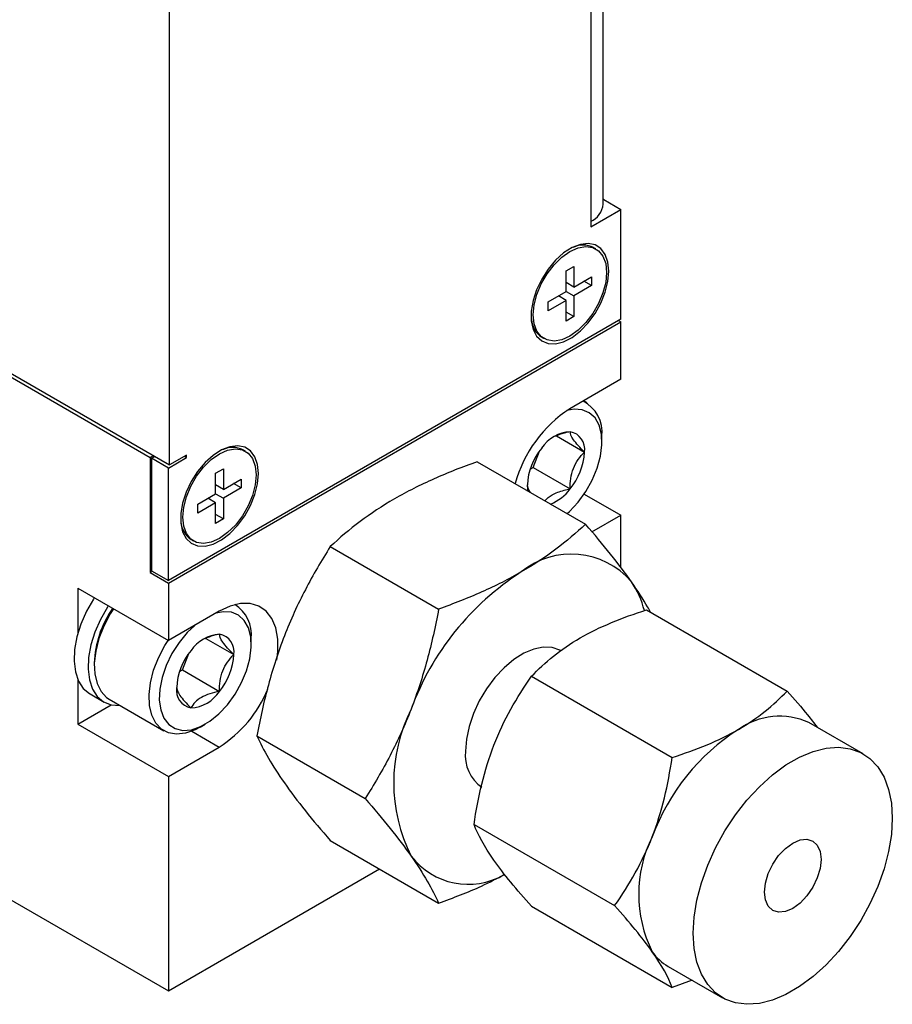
# Model space of a CAD drawing. Header units: millimetres. Extents: x 74 to 405, y 57 to 255.
# Tile 28 of 42: x 370 to 405, y 151 to 190. Entities that reach past the tile are written whole.
import ezdxf

# ---------------------------------------------------------------- set-up
doc = ezdxf.new("R2010")
doc.units = ezdxf.units.MM

msp = doc.modelspace()

# ---------------------------------------------------------------- linework, layer by layer
at = {"color": 7, "linetype": 'Continuous', "lineweight": 25}
for p, q in [((393.437, 183.082), (393.437, 224.459)), ((392.943, 223.769), (392.943, 182.393)), ((376.221, 172.74), (376.221, 211.265)), ((357.273, 183.679), (376.221, 172.74)), ((357.318, 183.497), (375.458, 173.025)), ((393.463, 183.264), (393.437, 183.249)), ((393.463, 183.264), (394.137, 182.875)), ((322.295, 182.975), (376.176, 151.87)), ((392.943, 182.185), (394.137, 182.875)), ((394.137, 178.52), (394.137, 182.875)), ((392.943, 182.393), (392.943, 182.185)), ((393.145, 181.313), (393.07, 181.356)), ((391.964, 180.438), (392.269, 180.614)), ((392.269, 180.614), (392.269, 179.795)), ((391.964, 179.619), (391.964, 180.438)), ((392.269, 179.795), (392.978, 180.205)), ((392.978, 180.205), (392.978, 179.852)), ((392.269, 179.795), (391.964, 179.972)), ((392.978, 179.852), (392.269, 179.443)), ((392.978, 179.852), (392.673, 180.029)), ((391.254, 179.209), (391.964, 179.619)), ((391.964, 179.266), (391.658, 179.443)), ((391.964, 179.619), (392.269, 179.443)), ((392.269, 179.443), (392.269, 178.623)), ((391.964, 179.266), (391.254, 178.857)), ((391.254, 178.857), (391.254, 179.209)), ((391.964, 178.447), (391.964, 179.266)), ((392.269, 178.623), (391.964, 178.8)), ((392.269, 178.623), (391.964, 178.447)), ((394.137, 178.52), (376.176, 168.151)), ((376.176, 168.047), (394.137, 178.416)), ((394.047, 178.468), (394.137, 178.416)), ((394.137, 176.134), (394.137, 178.416)), ((391.012, 177.793), (391.088, 177.749)), ((394.137, 176.134), (392.116, 174.968)), ((392.792, 175.196), (392.652, 175.277)), ((391.585, 173.885), (392.694, 173.245)), ((393.386, 173.648), (393.386, 173.882)), ((375.593, 173.103), (375.458, 173.025)), ((376.895, 173.129), (376.221, 172.74)), ((376.895, 173.025), (376.895, 173.129)), ((379.235, 173.282), (379.159, 173.326)), ((390.651, 172.634), (390.904, 173.284)), ((375.458, 173.025), (375.458, 168.462)), ((375.503, 172.999), (375.638, 173.077)), ((376.176, 172.61), (375.503, 172.999)), ((375.503, 172.999), (375.503, 168.54)), ((376.176, 172.61), (376.895, 173.025)), ((376.895, 173.025), (376.805, 173.077)), ((388.437, 172.864), (392.738, 170.382)), ((376.176, 168.151), (376.176, 172.61)), ((378.053, 172.408), (378.359, 172.584)), ((378.053, 171.589), (378.053, 172.408)), ((378.359, 172.584), (378.359, 171.765)), ((390.537, 172.568), (390.651, 172.634)), ((390.651, 172.634), (392.125, 171.784)), ((378.359, 171.765), (378.053, 171.941)), ((378.359, 171.765), (379.068, 172.174)), ((379.068, 171.822), (378.763, 171.998)), ((379.068, 172.174), (379.068, 171.822)), ((377.344, 171.179), (378.053, 171.589)), ((378.053, 171.589), (378.359, 171.412)), ((379.068, 171.822), (378.359, 171.412)), ((392.684, 171.581), (394.137, 170.742)), ((378.053, 171.236), (377.344, 170.827)), ((377.344, 170.827), (377.344, 171.179)), ((378.053, 171.236), (377.748, 171.412)), ((378.053, 170.417), (378.053, 171.236)), ((378.359, 171.412), (378.359, 170.593)), ((378.359, 170.593), (378.053, 170.769)), ((392.99, 170.08), (394.137, 170.742)), ((394.137, 168.657), (394.137, 170.742)), ((378.359, 170.593), (378.053, 170.417)), ((377.102, 169.762), (377.177, 169.719)), ((382.605, 169.497), (386.905, 167.015)), ((375.458, 168.462), (375.548, 168.514)), ((375.458, 168.462), (376.176, 168.047)), ((375.503, 168.54), (376.176, 168.151)), ((376.176, 168.047), (376.176, 165.766)), ((372.584, 167.84), (376.176, 165.766)), ((372.584, 167.84), (372.584, 166.068)), ((378.197, 166.933), (376.176, 165.766)), ((378.872, 167.161), (378.816, 167.193)), ((395.155, 166.983), (400.735, 163.761)), ((377.666, 165.85), (378.774, 165.21)), ((379.467, 165.612), (379.467, 165.847)), ((376.732, 164.599), (376.985, 165.248)), ((373.234, 164.876), (373.234, 164.758)), ((376.617, 164.533), (376.732, 164.599)), ((376.732, 164.599), (378.205, 163.748)), ((372.584, 164.22), (372.584, 162.447)), ((390.592, 164.349), (396.172, 161.127)), ((373.068, 163.648), (373.625, 163.327)), ((373.828, 163.444), (376.002, 162.189)), ((372.584, 162.447), (373.912, 163.214)), ((374.249, 163.184), (374.254, 163.199)), ((372.584, 162.447), (376.176, 160.374)), ((377.104, 162.171), (378.197, 161.54)), ((377.438, 162.331), (377.64, 162.449)), ((403.756, 161.273), (401.6, 162.517)), ((379.688, 161.98), (383.988, 159.498)), ((376.176, 160.374), (378.197, 161.54)), ((376.176, 160.374), (376.176, 151.87)), ((388.311, 158.469), (393.891, 155.248)), ((382.605, 157.831), (386.905, 155.348)), ((376.176, 151.87), (384.553, 156.706)), ((390.592, 155.223), (396.172, 152.002)), ((396.013, 152.838), (398.168, 151.594)), ((396.964, 152.289), (396.172, 152.002))]:
    msp.add_line(p, q, dxfattribs=at)
at = {"color": 7, "linetype": 'Continuous', "lineweight": 25, "flags": 128}
for points in [[(393.661, 180.423), (393.625, 180.785), (393.518, 181.089), (393.346, 181.32), (393.116, 181.468), (392.84, 181.524), (392.53, 181.488), (392.2, 181.36), (391.866, 181.147), (391.545, 180.858), (391.25, 180.507), (390.995, 180.11), (390.793, 179.686), (390.653, 179.255), (390.581, 178.837), (390.581, 178.452), (390.653, 178.116), (390.793, 177.847), (390.995, 177.657), (391.25, 177.554), (391.545, 177.544), (391.866, 177.626), (392.2, 177.798), (392.53, 178.051), (392.84, 178.373), (393.116, 178.749), (393.346, 179.161), (393.518, 179.591), (393.625, 180.018), (393.661, 180.423)], [(392.116, 177.851), (391.793, 177.706), (391.485, 177.653), (391.209, 177.694), (390.979, 177.827), (390.806, 178.045), (390.698, 178.338), (390.662, 178.691), (390.698, 179.086), (390.806, 179.503), (390.979, 179.922), (391.209, 180.321), (391.485, 180.68), (391.793, 180.982), (392.116, 181.211), (392.44, 181.356), (392.748, 181.409), (393.023, 181.368), (393.254, 181.235), (393.427, 181.016), (393.535, 180.723), (393.571, 180.371), (393.535, 179.976), (393.427, 179.559), (393.254, 179.14), (393.023, 178.741), (392.748, 178.382), (392.44, 178.08), (392.116, 177.851)], [(392.005, 170.805), (392.103, 170.893), (392.443, 171.257), (392.747, 171.675), (393.002, 172.131), (393.198, 172.606), (393.327, 173.081), (393.384, 173.535), (393.366, 173.951), (393.274, 174.311), (393.112, 174.601), (392.886, 174.809), (392.606, 174.926), (392.283, 174.948), (391.991, 174.892)], [(379.751, 172.392), (379.714, 172.755), (379.608, 173.059), (379.436, 173.29), (379.206, 173.437), (378.929, 173.494), (378.619, 173.458), (378.29, 173.33), (377.956, 173.116), (377.634, 172.827), (377.339, 172.476), (377.085, 172.08), (376.882, 171.656), (376.742, 171.225), (376.67, 170.807), (376.67, 170.421), (376.742, 170.086), (376.882, 169.817), (377.085, 169.627), (377.339, 169.524), (377.634, 169.514), (377.956, 169.596), (378.29, 169.768), (378.619, 170.02), (378.929, 170.342), (379.206, 170.718), (379.436, 171.131), (379.608, 171.561), (379.714, 171.988), (379.751, 172.392)], [(378.206, 169.821), (377.882, 169.676), (377.575, 169.623), (377.299, 169.663), (377.069, 169.796), (376.895, 170.015), (376.788, 170.308), (376.751, 170.661), (376.788, 171.056), (376.895, 171.473), (377.069, 171.891), (377.299, 172.29), (377.575, 172.65), (377.882, 172.951), (378.206, 173.18), (378.53, 173.325), (378.837, 173.379), (379.113, 173.338), (379.343, 173.205), (379.517, 172.986), (379.624, 172.693), (379.661, 172.34), (379.624, 171.945), (379.517, 171.528), (379.343, 171.11), (379.113, 170.711), (378.837, 170.351), (378.53, 170.05), (378.206, 169.821)], [(390.425, 171.941), (390.435, 171.776), (390.445, 171.705)], [(373.233, 167.465), (373.201, 167.415), (372.923, 166.929), (372.701, 166.422), (372.543, 165.912), (372.453, 165.415), (372.434, 164.948), (372.487, 164.525), (372.61, 164.162), (372.8, 163.87), (373.049, 163.66), (373.068, 163.648)], [(380.48, 164.99), (380.522, 165.33), (380.522, 165.827), (380.443, 166.271), (380.287, 166.645), (380.06, 166.937), (379.77, 167.137), (379.426, 167.238), (379.04, 167.237), (378.626, 167.134), (378.197, 166.933)], [(373.79, 167.144), (373.758, 167.094), (373.48, 166.607), (373.258, 166.101), (373.1, 165.591), (373.009, 165.094), (372.99, 164.626), (373.044, 164.204), (373.167, 163.841), (373.356, 163.549), (373.606, 163.338), (373.907, 163.215), (374.249, 163.184)], [(373.994, 167.026), (373.866, 166.823), (373.612, 166.34), (373.419, 165.843), (373.292, 165.349), (373.236, 164.876), (373.254, 164.441), (373.344, 164.06), (373.503, 163.746), (373.727, 163.512), (373.828, 163.444)], [(377.222, 166.37), (376.923, 166.084), (376.6, 165.691), (376.319, 165.251), (376.092, 164.783), (375.929, 164.306), (375.835, 163.839), (375.816, 163.402), (375.871, 163.012), (375.999, 162.685), (376.193, 162.435), (376.448, 162.272), (376.75, 162.202), (377.09, 162.229), (377.452, 162.351), (377.821, 162.563), (378.183, 162.858), (378.523, 163.221), (378.827, 163.64), (379.082, 164.096), (379.278, 164.571), (379.407, 165.045), (379.464, 165.5), (379.446, 165.915), (379.354, 166.276), (379.192, 166.566), (378.967, 166.774), (378.687, 166.891), (378.364, 166.912), (378.058, 166.852)], [(377.438, 162.331), (377.24, 162.229), (376.861, 162.095), (376.504, 162.055), (376.179, 162.109), (375.901, 162.257), (375.678, 162.491), (375.518, 162.805), (375.428, 163.186), (375.41, 163.621), (375.466, 164.094), (375.593, 164.588), (375.786, 165.085), (376.04, 165.568), (376.168, 165.771)], [(391.75, 165.365), (391.715, 165.384), (391.405, 165.491), (391.055, 165.506), (390.678, 165.43), (390.285, 165.265), (389.889, 165.015), (389.502, 164.69), (389.137, 164.299), (388.806, 163.856), (388.519, 163.374), (388.286, 162.869), (388.114, 162.357), (388.008, 161.854), (387.973, 161.377)], [(397.011, 154.153), (397.047, 154.795), (397.157, 155.468), (397.338, 156.159), (397.586, 156.855), (397.897, 157.544), (398.265, 158.211), (398.683, 158.846), (399.144, 159.435), (399.639, 159.969), (400.158, 160.437), (400.692, 160.83), (401.232, 161.142), (401.766, 161.365), (402.285, 161.497), (402.78, 161.534), (403.241, 161.477), (403.659, 161.325), (404.027, 161.083), (404.338, 160.753), (404.586, 160.344), (404.767, 159.861), (404.876, 159.315), (404.913, 158.715), (404.876, 158.072), (404.767, 157.399), (404.586, 156.708), (404.338, 156.012), (404.027, 155.324), (403.659, 154.656), (403.241, 154.021), (402.78, 153.432), (402.285, 152.898), (401.766, 152.43), (401.232, 152.037), (400.692, 151.726), (400.158, 151.502), (399.639, 151.37), (399.144, 151.333), (398.683, 151.391), (398.265, 151.542), (397.897, 151.785), (397.586, 152.114), (397.338, 152.524), (397.157, 153.006), (397.047, 153.553), (397.011, 154.153)], [(399.839, 155.786), (399.878, 156.143), (399.99, 156.521), (400.168, 156.892), (400.401, 157.232), (400.671, 157.518), (400.962, 157.73), (401.252, 157.853), (401.523, 157.88), (401.756, 157.808), (401.934, 157.643), (402.046, 157.395), (402.084, 157.082), (402.046, 156.724), (401.934, 156.347), (401.756, 155.975), (401.523, 155.635), (401.252, 155.349), (400.962, 155.137), (400.671, 155.014), (400.401, 154.987), (400.168, 155.059), (399.99, 155.224), (399.878, 155.472), (399.839, 155.786)]]:
    msp.add_lwpolyline(points, dxfattribs=at)
at = {"color": 7, "linetype": 'Continuous', "lineweight": 25}
for centre, radius, start, end in [((392.592, 183.167), 0.85, 294.3747, 354.3052), ((392.643, 180.528), 0.932, 63.8736, 115.4456), ((391.516, 178.576), 0.932, 184.5617, 236.1299), ((392.008, 174.032), 1.386, 353.7768, 63.0463), ((394.953, 170.61), 5.2, 123.0597, 164.5381), ((392.212, 172.597), 1.46, 93.2753, 146.5166), ((391.996, 173.36), 0.707, 350.6344, 79.2103), ((378.732, 172.498), 0.932, 63.8736, 115.4456), ((392.887, 171.824), 2.464, 140.1706, 177.2768), ((390.232, 173.362), 2.464, 320.1706, 357.2768), ((390.66, 172.879), 1.829, 292.0921, 323.2227), ((377.605, 170.546), 0.932, 184.5617, 236.1299), ((392.173, 166.055), 3.141, 40.5328, 129.2482), ((396.099, 159.255), 10.964, 122.638, 159.7729), ((391.535, 166.056), 3.649, 14.3302, 34.0046), ((377.207, 164.742), 3.975, 144.6421, 178.0809), ((378.053, 165.991), 1.421, 354.1615, 57.7021), ((378.293, 164.562), 1.46, 93.2753, 146.5166), ((378.077, 165.325), 0.707, 350.6344, 79.2103), ((378.968, 163.789), 2.464, 140.1706, 177.2768), ((376.313, 165.327), 2.464, 320.1706, 357.2768), ((377.203, 163.791), 0.707, 170.6344, 259.2103), ((376.988, 164.554), 1.46, 273.2753, 326.5166), ((375.492, 165.776), 5.025, 302.5616, 337.3137), ((391.644, 160.129), 6.522, 153.4364, 206.5636), ((400.445, 159.941), 2.823, 65.8432, 125.4672), ((403.432, 155.019), 8.576, 122.638, 159.7729), ((389.487, 161.199), 1.525, 173.2971, 235.3908), ((399.948, 155.702), 5.102, 153.4364, 206.5636), ((388.074, 158.952), 2.854, 217.5426, 299.9778), ((396.992, 154.524), 1.95, 214.4635, 239.8446)]:
    msp.add_arc(centre, radius, start, end, dxfattribs=at)
for points, knots in [([(392.129, 174.055), (392.046, 174.038), (391.832, 173.997), (391.652, 173.917), (391.541, 173.868)], [0, 0, 0, 0, 0.386069, 1, 1, 1, 1]), ([(392.694, 173.245), (392.605, 173.334), (392.522, 173.42), (392.375, 173.586), (392.31, 173.665), (392.161, 173.878), (392.128, 173.979), (392.129, 174.055)], [0, 0, 0, 0, 0.25, 0.25, 0.5, 0.5, 1, 1, 1, 1]), ([(392.125, 171.784), (392.125, 171.924), (392.133, 172.062), (392.173, 172.335), (392.207, 172.472), (392.355, 172.855), (392.515, 173.067), (392.694, 173.245)], [0, 0, 0, 0, 0.25, 0.25, 0.5, 0.5, 1, 1, 1, 1]), ([(388.437, 172.864), (387.846, 172.652), (387.272, 172.426), (386.174, 171.939), (385.65, 171.676), (385.157, 171.391)], [0, 0, 0, 0, 0.5, 0.5, 1, 1, 1, 1]), ([(390.425, 171.941), (390.43, 171.905), (390.44, 171.832), (390.474, 171.735), (390.536, 171.657), (390.542, 171.649)], [0, 0, 0, 0, 0.463619, 0.943088, 1, 1, 1, 1]), ([(391.126, 171.312), (391.212, 171.397), (391.394, 171.575), (391.786, 171.713), (392.043, 171.767), (392.125, 171.784)], [0, 0, 0, 0, 0.378865, 0.803704, 1, 1, 1, 1]), ([(385.157, 171.391), (384.663, 171.106), (384.208, 170.804), (383.363, 170.17), (382.972, 169.838), (382.605, 169.497)], [0, 0, 0, 0, 0.5, 0.5, 1, 1, 1, 1]), ([(392.738, 170.382), (392.37, 170.04), (391.979, 169.709), (391.134, 169.075), (390.679, 168.773), (390.186, 168.488)], [0, 0, 0, 0, 0.5, 0.5, 1, 1, 1, 1]), ([(394.56, 168.097), (394.313, 168.448), (394.034, 168.816), (393.422, 169.58), (393.089, 169.976), (392.738, 170.382)], [0, 0, 0, 0, 0.5, 0.5, 1, 1, 1, 1]), ([(382.605, 169.497), (382.253, 168.943), (381.92, 168.375), (381.308, 167.196), (381.029, 166.585), (380.782, 165.949)], [0, 0, 0, 0, 0.5, 0.5, 1, 1, 1, 1]), ([(390.186, 168.488), (389.692, 168.203), (389.168, 167.94), (388.07, 167.452), (387.496, 167.227), (386.905, 167.015)], [0, 0, 0, 0, 0.5, 0.5, 1, 1, 1, 1]), ([(395.309, 166.894), (395.274, 166.962), (395.092, 167.321), (394.798, 167.75), (394.56, 168.097)], [0, 0, 0, 0, 0.191639, 1, 1, 1, 1]), ([(386.905, 167.015), (386.777, 166.332), (386.627, 165.657), (386.268, 164.332), (386.058, 163.682), (385.811, 163.046)], [0, 0, 0, 0, 0.5, 0.5, 1, 1, 1, 1]), ([(378.209, 166.019), (378.127, 166.003), (377.913, 165.961), (377.733, 165.882), (377.622, 165.833)], [0, 0, 0, 0, 0.386069, 1, 1, 1, 1]), ([(378.774, 165.21), (378.686, 165.299), (378.603, 165.385), (378.456, 165.55), (378.39, 165.63), (378.242, 165.842), (378.209, 165.943), (378.209, 166.019)], [0, 0, 0, 0, 0.25, 0.25, 0.5, 0.5, 1, 1, 1, 1]), ([(380.782, 165.949), (380.535, 165.313), (380.325, 164.662), (379.966, 163.337), (379.816, 162.663), (379.688, 161.98)], [0, 0, 0, 0, 0.5, 0.5, 1, 1, 1, 1]), ([(378.205, 163.748), (378.205, 163.888), (378.213, 164.027), (378.254, 164.3), (378.287, 164.436), (378.436, 164.819), (378.596, 165.032), (378.774, 165.21)], [0, 0, 0, 0, 0.25, 0.25, 0.5, 0.5, 1, 1, 1, 1]), ([(376.506, 163.906), (376.506, 163.868), (376.513, 163.825), (376.553, 163.722), (376.586, 163.661), (376.734, 163.449), (376.893, 163.275), (377.071, 163.096)], [0, 0, 0, 0, 0.25, 0.25, 0.5, 0.5, 1, 1, 1, 1]), ([(378.205, 163.748), (378.073, 163.723), (377.942, 163.692), (377.699, 163.614), (377.586, 163.567), (377.386, 163.453), (377.305, 163.388), (377.169, 163.247), (377.115, 163.172), (377.071, 163.096)], [0, 0, 0, 0, 0.25, 0.25, 0.5, 0.5, 0.75, 0.75, 1, 1, 1, 1]), ([(400.735, 163.761), (401.022, 163.439), (401.472, 162.935), (401.805, 162.49), (401.925, 162.33)], [0, 0, 0, 0, 0.639819, 1, 1, 1, 1]), ([(385.811, 163.046), (385.564, 162.41), (385.285, 161.799), (384.673, 160.62), (384.34, 160.051), (383.988, 159.498)], [0, 0, 0, 0, 0.5, 0.5, 1, 1, 1, 1]), ([(379.688, 161.98), (379.816, 161.704), (379.966, 161.413), (380.325, 160.795), (380.535, 160.467), (380.782, 160.116)], [0, 0, 0, 0, 0.5, 0.5, 1, 1, 1, 1]), ([(380.782, 160.116), (381.029, 159.765), (381.308, 159.397), (381.92, 158.633), (382.253, 158.236), (382.605, 157.831)], [0, 0, 0, 0, 0.5, 0.5, 1, 1, 1, 1]), ([(383.988, 159.498), (384.34, 159.092), (384.673, 158.696), (385.285, 157.932), (385.564, 157.564), (385.811, 157.213)], [0, 0, 0, 0, 0.5, 0.5, 1, 1, 1, 1]), ([(385.811, 157.213), (386.058, 156.861), (386.268, 156.533), (386.627, 155.915), (386.777, 155.625), (386.905, 155.348)], [0, 0, 0, 0, 0.5, 0.5, 1, 1, 1, 1]), ([(386.905, 155.348), (387.488, 155.563), (388.416, 155.903), (389.228, 156.331), (389.529, 156.49)], [0, 0, 0, 0, 0.628763, 1, 1, 1, 1])]:
    msp.add_open_spline(points, degree=3, knots=knots, dxfattribs=at)
for points in [[(392.52, 165.87), (393.299, 166.319), (394.194, 166.677), (395.155, 166.983)], [(390.592, 164.349), (391.122, 164.903), (391.742, 165.42), (392.52, 165.87)], [(389.099, 161.613), (389.488, 162.616), (390.004, 163.513), (390.592, 164.349)], [(398.807, 162.241), (399.585, 162.69), (400.205, 163.207), (400.735, 163.761)], [(396.172, 161.127), (397.133, 161.434), (398.028, 161.791), (398.807, 162.241)], [(388.311, 158.469), (388.468, 159.554), (388.709, 160.609), (389.099, 161.613)], [(395.385, 157.984), (395.774, 158.987), (396.015, 160.043), (396.172, 161.127)], [(389.099, 157.05), (388.709, 157.604), (388.468, 158.063), (388.311, 158.469)], [(393.891, 155.248), (394.479, 156.084), (394.995, 156.98), (395.385, 157.984)], [(390.592, 155.223), (390.004, 155.878), (389.488, 156.496), (389.099, 157.05)], [(395.385, 153.421), (394.995, 153.975), (394.479, 154.593), (393.891, 155.248)], [(396.172, 152.002), (396.015, 152.408), (395.774, 152.867), (395.385, 153.421)]]:
    msp.add_open_spline(points, degree=3, dxfattribs=at)

doc.saveas('drawing.dxf')
